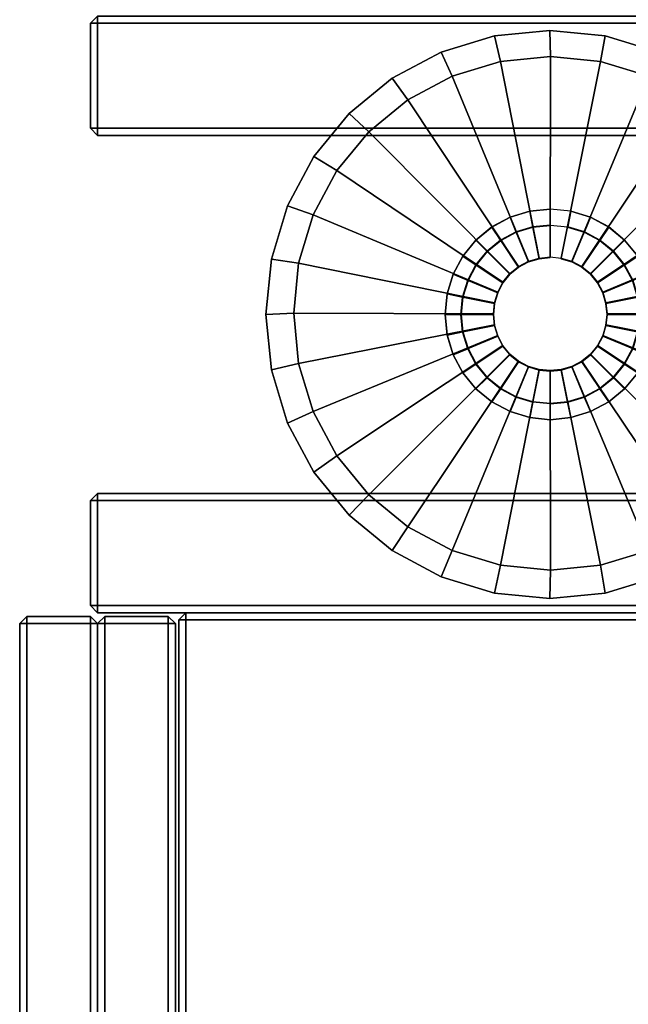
# Model space of a CAD drawing. Header units: inches. Extents: x 82 to 767, y -5 to 263.
# Tile 167 of 256: x 750.52 to 753.91, y 125.46 to 130.93. Entities that reach past the tile are written whole.
import ezdxf
from ezdxf.enums import TextEntityAlignment as Align

# ---------------------------------------------------------------- set-up
doc = ezdxf.new("R2010")
doc.units = ezdxf.units.IN
doc.header["$MEASUREMENT"] = 0
for name, color, linetype in [('A-FURN-3-COLLECTION-INFINITO-STORAGE-CASE-BOTTOM-EDGE-HORIZONTAL', 35, 'Continuous'), ('A-FURN-3-COLLECTION-INFINITO-STORAGE-CASE-BOTTOM-SURFACE-HORIZONTAL', 33, 'Continuous'), ('A-FURN-3-COLLECTION-INFINITO-STORAGE-CASE-SIDE-EDGE-HORIZONTAL', 35, 'Continuous'), ('A-FURN-3-COLLECTION-INFINITO-STORAGE-CASE-SIDE-EDGE-VERTICAL', 35, 'Continuous'), ('A-FURN-3-COLLECTION-INFINITO-STORAGE-CASE-SIDE-SURFACE-VERTICAL', 33, 'Continuous'), ('A-FURN-3-COLLECTION-INFINITO-STORAGE-CASE-TOP-EDGE-HORIZONTAL', 35, 'Continuous'), ('A-FURN-3-COLLECTION-INFINITO-STORAGE-CASE-TOP-SURFACE-HORIZONTAL', 33, 'Continuous'), ('A-FURN-3-COLLECTION-INFINITO-STORAGE-DOOR-WOOD-EDGE-HORIZONTAL', 35, 'Continuous'), ('A-FURN-3-COLLECTION-INFINITO-STORAGE-DOOR-WOOD-EDGE-VERTICAL', 35, 'Continuous'), ('A-FURN-3-COLLECTION-INFINITO-STORAGE-DOOR-WOOD-SURFACE-VERTICAL', 33, 'Continuous'), ('A-FURN-3-COLLECTION-INFINITO-STORAGE-STANCHION-BASE', 251, 'Continuous'), ('A-FURN-3-COLLECTION-INFINITO-STORAGE-STANCHION-GLIDE', 251, 'Continuous'), ('A-FURN-HAWORTH-ATT', 7, 'Continuous')]:
    doc.layers.add(name, color=color, linetype=linetype)
doc.styles.get("Standard").update_dxf_attribs({"font": 'arial.ttf'})

# ---------------------------------------------------------------- blocks, each defined once
blk = doc.blocks.new('HCCS-IWBC-F1-3D-3')
at = {"layer": 'A-FURN-3-COLLECTION-INFINITO-STORAGE-STANCHION-BASE', "invisible_edges": 10}
for points in [[(-0.1903, 6.3639, 3.2097), (-0.2762, 6.3179, 3.2097), (-0.3515, 5.5535, 3.2097), (-0.2762, 5.4917, 3.2097)], [(-0.0971, 6.3921, 3.2097), (-0.1903, 6.3639, 3.2097), (-0.2762, 5.4917, 3.2097), (-0.1903, 5.4458, 3.2097)], [(-0.0001, 6.4017, 3.2097), (-0.0971, 6.3921, 3.2097), (-0.1903, 5.4458, 3.2097), (-0.0971, 5.4175, 3.2097)], [(0.0968, 6.3921, 3.2097), (-0.0001, 6.4017, 3.2097), (-0.0971, 5.4175, 3.2097), (-0.0001, 5.408, 3.2097)], [(0.19, 6.3639, 3.2097), (0.0968, 6.3921, 3.2097), (-0.0001, 5.408, 3.2097), (0.0968, 5.4175, 3.2097)], [(0.2759, 6.3179, 3.2097), (0.19, 6.3639, 3.2097), (0.0968, 5.4175, 3.2097), (0.19, 5.4458, 3.2097)], [(-0.2762, 6.3179, 3.2097), (-0.3515, 6.2561, 3.2097), (-0.4132, 5.6288, 3.2097), (-0.3515, 5.5535, 3.2097)], [(0.3512, 6.2561, 3.2097), (0.2759, 6.3179, 3.2097), (0.19, 5.4458, 3.2097), (0.2759, 5.4917, 3.2097)], [(-0.3515, 6.2561, 3.2097), (-0.4132, 6.1809, 3.2097), (-0.4592, 5.7147, 3.2097), (-0.4132, 5.6288, 3.2097)], [(0.413, 6.1809, 3.2097), (0.3512, 6.2561, 3.2097), (0.2759, 5.4917, 3.2097), (0.3512, 5.5535, 3.2097)], [(-0.4132, 6.1809, 3.2097), (-0.4592, 6.095, 3.2097), (-0.4874, 5.8079, 3.2097), (-0.4592, 5.7147, 3.2097)], [(0.4589, 6.095, 3.2097), (0.413, 6.1809, 3.2097), (0.3512, 5.5535, 3.2097), (0.413, 5.6288, 3.2097)], [(-0.4592, 6.095, 3.2097), (-0.4874, 6.0018, 3.2097), (-0.497, 5.9048, 3.2097), (-0.4874, 5.8079, 3.2097)], [(0.4872, 6.0018, 3.2097), (0.4589, 6.095, 3.2097), (0.413, 5.6288, 3.2097), (0.4589, 5.7147, 3.2097)], [(0.4967, 5.9048, 3.2097), (0.4872, 6.0018, 3.2097), (0.4589, 5.7147, 3.2097), (0.4872, 5.8079, 3.2097)]]:
    blk.add_3dface(points, dxfattribs=at)
at = {"layer": 'A-FURN-3-COLLECTION-INFINITO-STORAGE-STANCHION-GLIDE', "invisible_edges": 10}
for points in [[(-0.6044, 4.4475), (-0.8775, 4.5935), (-0.6044, 7.366), (-0.3081, 7.4558)], [(-0.3081, 4.3577), (-0.6044, 4.4475), (-0.3081, 7.4558), (0, 7.4862)], [(0, 4.3273), (-0.3081, 4.3577), (0, 7.4862), (0.3081, 7.4558)], [(0.3081, 4.3577), (0, 4.3273), (0.3081, 7.4558), (0.6044, 7.366)], [(-0.8775, 4.5935), (-1.1168, 4.7899), (-0.8775, 7.22), (-0.6044, 7.366)], [(0.6044, 4.4475), (0.3081, 4.3577), (0.6044, 7.366), (0.8775, 7.22)], [(-1.1168, 4.7899), (-1.3133, 5.0293), (-1.1168, 7.0236), (-0.8775, 7.22)], [(0.8775, 4.5935), (0.6044, 4.4475), (0.8775, 7.22), (1.1168, 7.0236)], [(-1.3133, 5.0293), (-1.4592, 5.3023), (-1.3133, 6.7842), (-1.1168, 7.0236)], [(1.1168, 4.7899), (0.8775, 4.5935), (1.1168, 7.0236), (1.3133, 6.7842)], [(-1.4592, 5.3023), (-1.5491, 5.5986), (-1.4592, 6.5112), (-1.3133, 6.7842)], [(1.3133, 5.0293), (1.1168, 4.7899), (1.3133, 6.7842), (1.4592, 6.5112)], [(-1.5491, 5.5986), (-1.5794, 5.9067), (-1.5491, 6.2149), (-1.4592, 6.5112)], [(1.4592, 5.3023), (1.3133, 5.0293), (1.4592, 6.5112), (1.5491, 6.2149)], [(1.5491, 5.5986), (1.4592, 5.3023), (1.5491, 6.2149), (1.5794, 5.9067)]]:
    blk.add_3dface(points, dxfattribs=at)
at = {"layer": 'A-FURN-HAWORTH-ATT', "flags": 1}
for tag, p in [('HAWMC', (0, 0)), ('HAWMC', (0, 0)), ('HAWPN', (0, -0.1667)), ('HAWPN', (0, -0.1667)), ('HAWSN', (0, -0.3333)), ('HAWSN', (0, -0.3333))]:
    blk.add_attdef(tag, text='', height=0.1, dxfattribs=at).set_placement(p, align=Align.TOP_CENTER)
at = {"layer": 'A-FURN-3-COLLECTION-INFINITO-STORAGE-STANCHION-BASE'}
mesh = blk.add_polymesh((33, 2), dxfattribs=at)
for k, corner in enumerate([(0.4967, 5.9048, 3.2097), (0.5851, 5.9048, 3.1672), (0.4872, 6.0018, 3.2097), (0.5738, 6.0189, 3.1672), (0.4589, 6.095, 3.2097), (0.5405, 6.1287, 3.1672), (0.413, 6.1809, 3.2097), (0.4865, 6.2298, 3.1672), (0.3512, 6.2561, 3.2097), (0.4137, 6.3185, 3.1672), (0.2759, 6.3179, 3.2097), (0.325, 6.3913, 3.1672), (0.19, 6.3639, 3.2097), (0.2239, 6.4453, 3.1672), (0.0968, 6.3921, 3.2097), (0.1141, 6.4786, 3.1672), (-0.0001, 6.4017, 3.2097), (0, 6.4899, 3.1672), (-0.0971, 6.3921, 3.2097), (-0.1141, 6.4786, 3.1672), (-0.1903, 6.3639, 3.2097), (-0.2239, 6.4453, 3.1672), (-0.2762, 6.3179, 3.2097), (-0.325, 6.3913, 3.1672), (-0.3515, 6.2561, 3.2097), (-0.4137, 6.3185, 3.1672), (-0.4132, 6.1809, 3.2097), (-0.4865, 6.2298, 3.1672), (-0.4592, 6.095, 3.2097), (-0.5405, 6.1287, 3.1672), (-0.4874, 6.0018, 3.2097), (-0.5738, 6.0189, 3.1672), (-0.497, 5.9048, 3.2097), (-0.5851, 5.9048, 3.1672), (-0.4874, 5.8079, 3.2097), (-0.5738, 5.7907, 3.1672), (-0.4592, 5.7147, 3.2097), (-0.5405, 5.6809, 3.1672), (-0.4132, 5.6288, 3.2097), (-0.4865, 5.5798, 3.1672), (-0.3515, 5.5535, 3.2097), (-0.4137, 5.4911, 3.1672), (-0.2762, 5.4917, 3.2097), (-0.325, 5.4183, 3.1672), (-0.1903, 5.4458, 3.2097), (-0.2239, 5.3643, 3.1672), (-0.0971, 5.4175, 3.2097), (-0.1141, 5.331, 3.1672), (-0.0001, 5.408, 3.2097), (0, 5.3197, 3.1672), (0.0968, 5.4175, 3.2097), (0.1141, 5.331, 3.1672), (0.19, 5.4458, 3.2097), (0.2239, 5.3643, 3.1672), (0.2759, 5.4917, 3.2097), (0.325, 5.4183, 3.1672), (0.3512, 5.5535, 3.2097), (0.4137, 5.4911, 3.1672), (0.413, 5.6288, 3.2097), (0.4865, 5.5798, 3.1672), (0.4589, 5.7147, 3.2097), (0.5405, 5.6809, 3.1672), (0.4872, 5.8079, 3.2097), (0.5738, 5.7907, 3.1672), (0.4967, 5.9048, 3.2097), (0.5851, 5.9048, 3.1672)]):
    mesh.set_mesh_vertex(divmod(k, 2), corner)
mesh = blk.add_polymesh((2, 32), dxfattribs=dict(at, n_close=True))
for k, corner in enumerate([(0.5738, 5.7907, 3.1672), (0.5405, 5.6809, 3.1672), (0.4865, 5.5798, 3.1672), (0.4137, 5.4911, 3.1672), (0.325, 5.4183, 3.1672), (0.2239, 5.3643, 3.1672), (0.1141, 5.331, 3.1672), (0, 5.3197, 3.1672), (-0.1141, 5.331, 3.1672), (-0.2239, 5.3643, 3.1672), (-0.325, 5.4183, 3.1672), (-0.4137, 5.4911, 3.1672), (-0.4865, 5.5798, 3.1672), (-0.5405, 5.6809, 3.1672), (-0.5738, 5.7907, 3.1672), (-0.5851, 5.9048, 3.1672), (-0.5738, 6.0189, 3.1672), (-0.5405, 6.1287, 3.1672), (-0.4865, 6.2298, 3.1672), (-0.4137, 6.3185, 3.1672), (-0.325, 6.3913, 3.1672), (-0.2239, 6.4453, 3.1672), (-0.1141, 6.4786, 3.1672), (0, 6.4899, 3.1672), (0.1141, 6.4786, 3.1672), (0.2239, 6.4453, 3.1672), (0.325, 6.3913, 3.1672), (0.4137, 6.3185, 3.1672), (0.4865, 6.2298, 3.1672), (0.5405, 6.1287, 3.1672), (0.5738, 6.0189, 3.1672), (0.5851, 5.9048, 3.1672), (0.5735, 5.7907, 1.6704), (0.5402, 5.681, 1.6704), (0.4862, 5.5799, 1.6704), (0.4135, 5.4913, 1.6704), (0.3248, 5.4185, 1.6704), (0.2237, 5.3645, 1.6704), (0.114, 5.3312, 1.6704), (-0.0001, 5.3199, 1.6704), (-0.1143, 5.3312, 1.6704), (-0.224, 5.3645, 1.6704), (-0.3251, 5.4185, 1.6704), (-0.4137, 5.4913, 1.6704), (-0.4865, 5.5799, 1.6704), (-0.5405, 5.681, 1.6704), (-0.5738, 5.7907, 1.6704), (-0.5851, 5.9048, 1.6704), (-0.5738, 6.019, 1.6704), (-0.5405, 6.1287, 1.6704), (-0.4865, 6.2298, 1.6704), (-0.4137, 6.3184, 1.6704), (-0.3251, 6.3912, 1.6704), (-0.224, 6.4452, 1.6704), (-0.1143, 6.4785, 1.6704), (-0.0001, 6.4898, 1.6704), (0.114, 6.4785, 1.6704), (0.2237, 6.4452, 1.6704), (0.3248, 6.3912, 1.6704), (0.4135, 6.3184, 1.6704), (0.4862, 6.2298, 1.6704), (0.5402, 6.1287, 1.6704), (0.5735, 6.019, 1.6704), (0.5848, 5.9048, 1.6704)]):
    mesh.set_mesh_vertex(divmod(k, 32), corner)
mesh = blk.add_polymesh((2, 32), dxfattribs=dict(at, n_close=True))
for k, corner in enumerate([(0.5735, 5.7907, 1.6704), (0.5402, 5.681, 1.6704), (0.4862, 5.5799, 1.6704), (0.4135, 5.4913, 1.6704), (0.3248, 5.4185, 1.6704), (0.2237, 5.3645, 1.6704), (0.114, 5.3312, 1.6704), (-0.0001, 5.3199, 1.6704), (-0.1143, 5.3312, 1.6704), (-0.224, 5.3645, 1.6704), (-0.3251, 5.4185, 1.6704), (-0.4137, 5.4913, 1.6704), (-0.4865, 5.5799, 1.6704), (-0.5405, 5.681, 1.6704), (-0.5738, 5.7907, 1.6704), (-0.5851, 5.9048, 1.6704), (-0.5738, 6.019, 1.6704), (-0.5405, 6.1287, 1.6704), (-0.4865, 6.2298, 1.6704), (-0.4137, 6.3184, 1.6704), (-0.3251, 6.3912, 1.6704), (-0.224, 6.4452, 1.6704), (-0.1143, 6.4785, 1.6704), (-0.0001, 6.4898, 1.6704), (0.114, 6.4785, 1.6704), (0.2237, 6.4452, 1.6704), (0.3248, 6.3912, 1.6704), (0.4135, 6.3184, 1.6704), (0.4862, 6.2298, 1.6704), (0.5402, 6.1287, 1.6704), (0.5735, 6.019, 1.6704), (0.5848, 5.9048, 1.6704), (0.4854, 5.8083, 1.635), (0.4572, 5.7154, 1.635), (0.4115, 5.6298, 1.635), (0.3499, 5.5548, 1.635), (0.2749, 5.4933, 1.635), (0.1893, 5.4475, 1.635), (0.0965, 5.4193, 1.635), (-0.0001, 5.4098, 1.635), (-0.0967, 5.4193, 1.635), (-0.1895, 5.4475, 1.635), (-0.2751, 5.4933, 1.635), (-0.3501, 5.5548, 1.635), (-0.4117, 5.6298, 1.635), (-0.4574, 5.7154, 1.635), (-0.4856, 5.8083, 1.635), (-0.4951, 5.9048, 1.635), (-0.4856, 6.0014, 1.635), (-0.4574, 6.0943, 1.635), (-0.4117, 6.1798, 1.635), (-0.3501, 6.2549, 1.635), (-0.2751, 6.3164, 1.635), (-0.1895, 6.3622, 1.635), (-0.0967, 6.3903, 1.635), (-0.0001, 6.3998, 1.635), (0.0965, 6.3903, 1.635), (0.1893, 6.3622, 1.635), (0.2749, 6.3164, 1.635), (0.3499, 6.2549, 1.635), (0.4115, 6.1798, 1.635), (0.4572, 6.0943, 1.635), (0.4854, 6.0014, 1.635), (0.4949, 5.9048, 1.635)]):
    mesh.set_mesh_vertex(divmod(k, 32), corner)
mesh = blk.add_polymesh((2, 32), dxfattribs=dict(at, n_close=True))
for k, corner in enumerate([(0.4854, 5.8083, 1.635), (0.4572, 5.7154, 1.635), (0.4115, 5.6298, 1.635), (0.3499, 5.5548, 1.635), (0.2749, 5.4933, 1.635), (0.1893, 5.4475, 1.635), (0.0965, 5.4193, 1.635), (-0.0001, 5.4098, 1.635), (-0.0967, 5.4193, 1.635), (-0.1895, 5.4475, 1.635), (-0.2751, 5.4933, 1.635), (-0.3501, 5.5548, 1.635), (-0.4117, 5.6298, 1.635), (-0.4574, 5.7154, 1.635), (-0.4856, 5.8083, 1.635), (-0.4951, 5.9048, 1.635), (-0.4856, 6.0014, 1.635), (-0.4574, 6.0943, 1.635), (-0.4117, 6.1798, 1.635), (-0.3501, 6.2549, 1.635), (-0.2751, 6.3164, 1.635), (-0.1895, 6.3622, 1.635), (-0.0967, 6.3903, 1.635), (-0.0001, 6.3998, 1.635), (0.0965, 6.3903, 1.635), (0.1893, 6.3622, 1.635), (0.2749, 6.3164, 1.635), (0.3499, 6.2549, 1.635), (0.4115, 6.1798, 1.635), (0.4572, 6.0943, 1.635), (0.4854, 6.0014, 1.635), (0.4949, 5.9048, 1.635), (0.3099, 5.8436, 1.635), (0.2919, 5.7843, 1.635), (0.2627, 5.7297, 1.635), (0.2234, 5.6818, 1.635), (0.1755, 5.6425, 1.635), (0.1208, 5.6133, 1.635), (0.0616, 5.5953, 1.635), (-0.0001, 5.5892, 1.635), (-0.0618, 5.5953, 1.635), (-0.1211, 5.6133, 1.635), (-0.1757, 5.6425, 1.635), (-0.2236, 5.6818, 1.635), (-0.2629, 5.7297, 1.635), (-0.2921, 5.7843, 1.635), (-0.3101, 5.8436, 1.635), (-0.3162, 5.9053, 1.635), (-0.3101, 5.9669, 1.635), (-0.2921, 6.0262, 1.635), (-0.2629, 6.0809, 1.635), (-0.2236, 6.1288, 1.635), (-0.1757, 6.1681, 1.635), (-0.1211, 6.1973, 1.635), (-0.0618, 6.2153, 1.635), (-0.0001, 6.2214, 1.635), (0.0616, 6.2153, 1.635), (0.1208, 6.1973, 1.635), (0.1755, 6.1681, 1.635), (0.2234, 6.1288, 1.635), (0.2627, 6.0809, 1.635), (0.2919, 6.0262, 1.635), (0.3099, 5.9669, 1.635), (0.316, 5.9053, 1.635)]):
    mesh.set_mesh_vertex(divmod(k, 32), corner)
at = {"layer": 'A-FURN-3-COLLECTION-INFINITO-STORAGE-STANCHION-GLIDE'}
mesh = blk.add_polymesh((33, 3), dxfattribs=at)
for k, corner in enumerate([(0.3196, 5.9053, 0.8399), (1.4347, 5.9037, 0.2905), (1.5794, 5.9067, 0.1976), (0.3135, 5.9669, 0.8399), (1.4072, 6.1823, 0.2905), (1.5491, 6.2149, 0.1976), (0.2955, 6.0262, 0.8399), (1.326, 6.4502, 0.2905), (1.4592, 6.5112, 0.1976), (0.2663, 6.0809, 0.8399), (1.194, 6.6971, 0.2905), (1.3133, 6.7842, 0.1976), (0.227, 6.1288, 0.8399), (1.0164, 6.9135, 0.2905), (1.1168, 7.0236, 0.1976), (0.1791, 6.1681, 0.8399), (0.8, 7.0911, 0.2905), (0.8775, 7.22, 0.1976), (0.1245, 6.1973, 0.8399), (0.5531, 7.2231, 0.2905), (0.6044, 7.366, 0.1976), (0.0652, 6.2153, 0.8399), (0.2852, 7.3043, 0.2905), (0.3081, 7.4558, 0.1976), (0.0035, 6.2214, 0.8399), (0.0066, 7.3318, 0.2905), (0, 7.4862, 0.1976), (-0.0581, 6.2153, 0.8399), (-0.272, 7.3043, 0.2905), (-0.3081, 7.4558, 0.1976), (-0.1174, 6.1973, 0.8399), (-0.5399, 7.2231, 0.2905), (-0.6044, 7.366, 0.1976), (-0.1721, 6.1681, 0.8399), (-0.7868, 7.0911, 0.2905), (-0.8775, 7.22, 0.1976), (-0.22, 6.1288, 0.8399), (-1.0032, 6.9135, 0.2905), (-1.1168, 7.0236, 0.1976), (-0.2593, 6.0809, 0.8399), (-1.1808, 6.6971, 0.2905), (-1.3133, 6.7842, 0.1976), (-0.2885, 6.0262, 0.8399), (-1.3128, 6.4502, 0.2905), (-1.4592, 6.5112, 0.1976), (-0.3065, 5.9669, 0.8399), (-1.3941, 6.1823, 0.2905), (-1.5491, 6.2149, 0.1976), (-0.3125, 5.9053, 0.8399), (-1.4215, 5.9037, 0.2905), (-1.5794, 5.9067, 0.1976), (-0.3065, 5.8436, 0.8399), (-1.3941, 5.625, 0.2905), (-1.5491, 5.5986, 0.1976), (-0.2885, 5.7843, 0.8399), (-1.3128, 5.3571, 0.2905), (-1.4592, 5.3023, 0.1976), (-0.2593, 5.7297, 0.8399), (-1.1808, 5.1102, 0.2905), (-1.3133, 5.0293, 0.1976), (-0.22, 5.6818, 0.8399), (-1.0032, 4.8938, 0.2905), (-1.1168, 4.7899, 0.1976), (-0.1721, 5.6425, 0.8399), (-0.7868, 4.7162, 0.2905), (-0.8775, 4.5935, 0.1976), (-0.1174, 5.6133, 0.8399), (-0.5399, 4.5843, 0.2905), (-0.6044, 4.4475, 0.1976), (-0.0581, 5.5953, 0.8399), (-0.272, 4.503, 0.2905), (-0.3081, 4.3577, 0.1976), (0.0035, 5.5892, 0.8399), (0.0066, 4.4755, 0.2905), (0, 4.3273, 0.1976), (0.0652, 5.5953, 0.8399), (0.2852, 4.503, 0.2905), (0.3081, 4.3577, 0.1976), (0.1245, 5.6133, 0.8399), (0.5531, 4.5843, 0.2905), (0.6044, 4.4475, 0.1976), (0.1791, 5.6425, 0.8399), (0.8, 4.7162, 0.2905), (0.8775, 4.5935, 0.1976), (0.227, 5.6818, 0.8399), (1.0164, 4.8938, 0.2905), (1.1168, 4.7899, 0.1976), (0.2663, 5.7297, 0.8399), (1.194, 5.1102, 0.2905), (1.3133, 5.0293, 0.1976), (0.2955, 5.7843, 0.8399), (1.326, 5.3571, 0.2905), (1.4592, 5.3023, 0.1976), (0.3135, 5.8436, 0.8399), (1.4072, 5.625, 0.2905), (1.5491, 5.5986, 0.1976), (0.3196, 5.9053, 0.8399), (1.4347, 5.9037, 0.2905), (1.5794, 5.9067, 0.1976)]):
    mesh.set_mesh_vertex(divmod(k, 3), corner)
mesh = blk.add_polymesh((33, 2), dxfattribs=at)
for k, corner in enumerate([(1.5491, 5.5986), (1.5491, 5.5986, 0.1976), (1.4592, 5.3023), (1.4592, 5.3023, 0.1976), (1.3133, 5.0293), (1.3133, 5.0293, 0.1976), (1.1168, 4.7899), (1.1168, 4.7899, 0.1976), (0.8775, 4.5935), (0.8775, 4.5935, 0.1976), (0.6044, 4.4475), (0.6044, 4.4475, 0.1976), (0.3081, 4.3577), (0.3081, 4.3577, 0.1976), (0, 4.3273), (0, 4.3273, 0.1976), (-0.3081, 4.3577), (-0.3081, 4.3577, 0.1976), (-0.6044, 4.4475), (-0.6044, 4.4475, 0.1976), (-0.8775, 4.5935), (-0.8775, 4.5935, 0.1976), (-1.1168, 4.7899), (-1.1168, 4.7899, 0.1976), (-1.3133, 5.0293), (-1.3133, 5.0293, 0.1976), (-1.4592, 5.3023), (-1.4592, 5.3023, 0.1976), (-1.5491, 5.5986), (-1.5491, 5.5986, 0.1976), (-1.5794, 5.9067), (-1.5794, 5.9067, 0.1976), (-1.5491, 6.2149), (-1.5491, 6.2149, 0.1976), (-1.4592, 6.5112), (-1.4592, 6.5112, 0.1976), (-1.3133, 6.7842), (-1.3133, 6.7842, 0.1976), (-1.1168, 7.0236), (-1.1168, 7.0236, 0.1976), (-0.8775, 7.22), (-0.8775, 7.22, 0.1976), (-0.6044, 7.366), (-0.6044, 7.366, 0.1976), (-0.3081, 7.4558), (-0.3081, 7.4558, 0.1976), (0, 7.4862), (0, 7.4862, 0.1976), (0.3081, 7.4558), (0.3081, 7.4558, 0.1976), (0.6044, 7.366), (0.6044, 7.366, 0.1976), (0.8775, 7.22), (0.8775, 7.22, 0.1976), (1.1168, 7.0236), (1.1168, 7.0236, 0.1976), (1.3133, 6.7842), (1.3133, 6.7842, 0.1976), (1.4592, 6.5112), (1.4592, 6.5112, 0.1976), (1.5491, 6.2149), (1.5491, 6.2149, 0.1976), (1.5794, 5.9067), (1.5794, 5.9067, 0.1976), (1.5491, 5.5986), (1.5491, 5.5986, 0.1976)]):
    mesh.set_mesh_vertex(divmod(k, 2), corner)
mesh = blk.add_polymesh((2, 32), dxfattribs=dict(at, n_close=True))
for k, corner in enumerate([(0.31, 5.8436, 1.635), (0.292, 5.7843, 1.635), (0.2628, 5.7297, 1.635), (0.2235, 5.6818, 1.635), (0.1756, 5.6425, 1.635), (0.121, 5.6133, 1.635), (0.0617, 5.5953, 1.635), (0, 5.5892, 1.635), (-0.0617, 5.5953, 1.635), (-0.121, 5.6133, 1.635), (-0.1756, 5.6425, 1.635), (-0.2235, 5.6818, 1.635), (-0.2628, 5.7297, 1.635), (-0.292, 5.7843, 1.635), (-0.31, 5.8436, 1.635), (-0.3161, 5.9053, 1.635), (-0.31, 5.9669, 1.635), (-0.292, 6.0262, 1.635), (-0.2628, 6.0809, 1.635), (-0.2235, 6.1288, 1.635), (-0.1756, 6.1681, 1.635), (-0.121, 6.1973, 1.635), (-0.0617, 6.2153, 1.635), (0, 6.2214, 1.635), (0.0617, 6.2153, 1.635), (0.121, 6.1973, 1.635), (0.1756, 6.1681, 1.635), (0.2235, 6.1288, 1.635), (0.2628, 6.0809, 1.635), (0.292, 6.0262, 1.635), (0.31, 5.9669, 1.635), (0.3161, 5.9053, 1.635), (0.31, 5.8436, 0.8399), (0.292, 5.7843, 0.8399), (0.2628, 5.7297, 0.8399), (0.2235, 5.6818, 0.8399), (0.1756, 5.6425, 0.8399), (0.121, 5.6133, 0.8399), (0.0617, 5.5953, 0.8399), (0, 5.5892, 0.8399), (-0.0617, 5.5953, 0.8399), (-0.121, 5.6133, 0.8399), (-0.1756, 5.6425, 0.8399), (-0.2235, 5.6818, 0.8399), (-0.2628, 5.7297, 0.8399), (-0.292, 5.7843, 0.8399), (-0.31, 5.8436, 0.8399), (-0.3161, 5.9053, 0.8399), (-0.31, 5.9669, 0.8399), (-0.292, 6.0262, 0.8399), (-0.2628, 6.0809, 0.8399), (-0.2235, 6.1288, 0.8399), (-0.1756, 6.1681, 0.8399), (-0.121, 6.1973, 0.8399), (-0.0617, 6.2153, 0.8399), (0, 6.2214, 0.8399), (0.0617, 6.2153, 0.8399), (0.121, 6.1973, 0.8399), (0.1756, 6.1681, 0.8399), (0.2235, 6.1288, 0.8399), (0.2628, 6.0809, 0.8399), (0.292, 6.0262, 0.8399), (0.31, 5.9669, 0.8399), (0.3161, 5.9053, 0.8399)]):
    mesh.set_mesh_vertex(divmod(k, 32), corner)
blk = doc.blocks.new('HCCS-IWBC-C2W1-3D-3')
at = {"layer": 'A-FURN-3-COLLECTION-INFINITO-STORAGE-CASE-BOTTOM-EDGE-HORIZONTAL'}
for points in [[(1.6989, 4.8835, -2.9179), (1.6589, 4.8835, -2.9579), (1.6589, -7.9307, -2.9579), (1.6989, -7.9307, -2.9179)], [(1.6589, 4.8835, -3.5432), (1.6989, 4.8835, -3.5832), (1.6989, -7.9307, -3.5832), (1.6589, -7.9307, -3.5432)], [(1.6989, -7.97, -2.9579), (1.6589, -7.9307, -2.9579), (1.6589, -7.9307, -3.5432), (1.6989, -7.97, -3.5432)], [(1.6989, -7.97, -2.9579), (1.6989, -7.9307, -2.9179), (1.6989, -7.9307, -2.9179), (1.6589, -7.9307, -2.9579)], [(1.6989, -7.97, -3.5432), (1.6589, -7.9307, -3.5432), (1.6589, -7.9307, -3.5432), (1.6989, -7.9307, -3.5832)], [(31.7909, -7.97, -2.9579), (31.7909, -7.9307, -2.9179), (1.6989, -7.9307, -2.9179), (1.6989, -7.97, -2.9579)], [(1.6989, -7.97, -3.5432), (1.6989, -7.9307, -3.5832), (31.7909, -7.9307, -3.5832), (31.7909, -7.97, -3.5432)], [(1.6989, -7.97, -3.5432), (31.7909, -7.97, -3.5432), (31.7909, -7.97, -2.9579), (1.6989, -7.97, -2.9579)]]:
    blk.add_3dface(points, dxfattribs=at)
at = {"layer": 'A-FURN-3-COLLECTION-INFINITO-STORAGE-CASE-BOTTOM-SURFACE-HORIZONTAL'}
for points in [[(1.6989, -7.9306, -2.9179), (31.7909, -7.9306, -2.9179), (31.7909, 4.8835, -2.9179), (1.6989, 4.8835, -2.9179)], [(1.6989, 4.8835, -3.5832), (31.7909, 4.8835, -3.5832), (31.7909, -7.9306, -3.5832), (1.6989, -7.9306, -3.5832)]]:
    blk.add_3dface(points, dxfattribs=at)
at = {"layer": 'A-FURN-3-COLLECTION-INFINITO-STORAGE-CASE-SIDE-EDGE-HORIZONTAL'}
for points in [[(0.9949, 4.8835, -3.5432), (1.0349, 4.8835, -3.5832), (1.0349, -8.4223, -3.5832), (0.9949, -8.4223, -3.5432)], [(1.0349, 4.8835, 16.1018), (0.9949, 4.8835, 16.0618), (0.9949, -8.4223, 16.0618), (1.0349, -8.4223, 16.1018)], [(1.0349, 4.8835, 16.1018), (1.0349, -8.4223, 16.1018), (1.6189, -8.4223, 16.1018), (1.6189, 4.8835, 16.1018)], [(1.6189, 4.8835, -3.5832), (1.6189, -8.4223, -3.5832), (1.0349, -8.4223, -3.5832), (1.0349, 4.8835, -3.5832)], [(1.6189, -8.4223, 16.1018), (1.6589, -8.4223, 16.0618), (1.6589, 4.8835, 16.0618), (1.6189, 4.8835, 16.1018)], [(1.6589, -8.4223, -3.5432), (1.6189, -8.4223, -3.5832), (1.6189, 4.8835, -3.5832), (1.6589, 4.8835, -3.5432)], [(31.8309, 4.8835, -3.5432), (31.8709, 4.8835, -3.5832), (31.8709, -8.4224, -3.5832), (31.8309, -8.4224, -3.5432)], [(31.8709, 4.8835, 16.1018), (31.8309, 4.8835, 16.0618), (31.8309, -8.4224, 16.0618), (31.8709, -8.4224, 16.1018)], [(31.8709, 4.8835, 16.1018), (31.8709, -8.4224, 16.1018), (32.4549, -8.4224, 16.1018), (32.4549, 4.8835, 16.1018)], [(32.4549, 4.8835, -3.5832), (32.4549, -8.4224, -3.5832), (31.8709, -8.4224, -3.5832), (31.8709, 4.8835, -3.5832)], [(32.4549, -8.4224, 16.1018), (32.4949, -8.4224, 16.0618), (32.4949, 4.8835, 16.0618), (32.4549, 4.8835, 16.1018)], [(32.4949, -8.4224, -3.5432), (32.4549, -8.4224, -3.5832), (32.4549, 4.8835, -3.5832), (32.4949, 4.8835, -3.5432)], [(1.0349, -8.4623, -3.5432), (0.9949, -8.4223, -3.5432), (0.9949, -8.4223, -3.5432), (1.0349, -8.4223, -3.5832)], [(1.0349, -8.4223, 16.1018), (0.9949, -8.4223, 16.0618), (0.9949, -8.4223, 16.0618), (1.0349, -8.4623, 16.0618)], [(1.0349, -8.4223, 16.1018), (1.0349, -8.4623, 16.0618), (1.6189, -8.4623, 16.0618), (1.6189, -8.4223, 16.1018)], [(1.0349, -8.4623, -3.5432), (1.0349, -8.4223, -3.5832), (1.6189, -8.4223, -3.5832), (1.6189, -8.4623, -3.5432)], [(1.6189, -8.4623, -3.5432), (1.6189, -8.4223, -3.5832), (1.6189, -8.4223, -3.5832), (1.6589, -8.4223, -3.5432)], [(1.6189, -8.4223, 16.1018), (1.6189, -8.4623, 16.0618), (1.6189, -8.4623, 16.0618), (1.6589, -8.4223, 16.0618)], [(31.8709, -8.4624, -3.5432), (31.8309, -8.4224, -3.5432), (31.8309, -8.4224, -3.5432), (31.8709, -8.4224, -3.5832)], [(31.8709, -8.4224, 16.1018), (31.8309, -8.4224, 16.0618), (31.8309, -8.4224, 16.0618), (31.8709, -8.4624, 16.0618)], [(31.8709, -8.4224, 16.1018), (31.8709, -8.4624, 16.0618), (32.4549, -8.4624, 16.0618), (32.4549, -8.4224, 16.1018)], [(31.8709, -8.4624, -3.5432), (31.8709, -8.4224, -3.5832), (32.4549, -8.4224, -3.5832), (32.4549, -8.4624, -3.5432)], [(32.4549, -8.4624, -3.5432), (32.4549, -8.4224, -3.5832), (32.4549, -8.4224, -3.5832), (32.4949, -8.4224, -3.5432)], [(32.4549, -8.4224, 16.1018), (32.4549, -8.4624, 16.0618), (32.4549, -8.4624, 16.0618), (32.4949, -8.4224, 16.0618)]]:
    blk.add_3dface(points, dxfattribs=at)
at = {"layer": 'A-FURN-3-COLLECTION-INFINITO-STORAGE-CASE-SIDE-EDGE-VERTICAL'}
for points in [[(0.9949, -8.4223, -3.5432), (1.0349, -8.4623, -3.5432), (1.0349, -8.4623, 16.0618), (0.9949, -8.4223, 16.0618)], [(1.6189, -8.4623, -3.5432), (1.6589, -8.4223, -3.5432), (1.6589, -8.4223, 16.0618), (1.6189, -8.4623, 16.0618)], [(31.8309, -8.4224, -3.5432), (31.8709, -8.4624, -3.5432), (31.8709, -8.4624, 16.0618), (31.8309, -8.4224, 16.0618)], [(32.4549, -8.4624, -3.5432), (32.4949, -8.4224, -3.5432), (32.4949, -8.4224, 16.0618), (32.4549, -8.4624, 16.0618)], [(1.0349, -8.4623, 16.0618), (1.0349, -8.4623, -3.5432), (1.6189, -8.4623, -3.5432), (1.6189, -8.4623, 16.0618)], [(31.8709, -8.4624, 16.0618), (31.8709, -8.4624, -3.5432), (32.4549, -8.4624, -3.5432), (32.4549, -8.4624, 16.0618)]]:
    blk.add_3dface(points, dxfattribs=at)
at = {"layer": 'A-FURN-3-COLLECTION-INFINITO-STORAGE-CASE-SIDE-SURFACE-VERTICAL'}
for points in [[(0.9949, 4.8835, -3.5432), (0.9949, -8.4223, -3.5432), (0.9949, -8.4223, 16.0618), (0.9949, 4.8835, 16.0618)], [(1.6589, 4.8835, 16.0618), (1.6589, -8.4223, 16.0618), (1.6589, -8.4223, -3.5432), (1.6589, 4.8835, -3.5432)], [(32.4949, 4.8835, 16.0618), (32.4949, -8.4224, 16.0618), (32.4949, -8.4224, -3.5432), (32.4949, 4.8835, -3.5432)]]:
    blk.add_3dface(points, dxfattribs=at)
at = {"layer": 'A-FURN-3-COLLECTION-INFINITO-STORAGE-CASE-TOP-EDGE-HORIZONTAL'}
for points in [[(1.6989, 4.8835, 16.1018), (1.6589, 4.8835, 16.0618), (1.6589, -7.9306, 16.0618), (1.6989, -7.9306, 16.1018)], [(1.6589, 4.8835, 15.4778), (1.6989, 4.8835, 15.4378), (1.6989, -7.9306, 15.4378), (1.6589, -7.9306, 15.4778)], [(1.6589, -7.9306, 16.0618), (1.6589, 4.8835, 16.0618), (1.6589, 4.8835, 15.4778), (1.6589, -7.9306, 15.4778)], [(1.6989, -7.97, 16.0618), (1.6589, -7.9306, 16.0618), (1.6589, -7.9306, 15.4778), (1.6989, -7.97, 15.4778)], [(1.6989, -7.97, 16.0618), (1.6989, -7.9306, 16.1018), (1.6989, -7.9306, 16.1018), (1.6589, -7.9306, 16.0618)], [(1.6989, -7.97, 15.4778), (1.6589, -7.9306, 15.4778), (1.6589, -7.9306, 15.4778), (1.6989, -7.9306, 15.4378)], [(31.7909, -7.97, 16.0618), (31.7909, -7.9306, 16.1018), (1.6989, -7.9306, 16.1018), (1.6989, -7.97, 16.0618)], [(1.6989, -7.97, 15.4778), (1.6989, -7.9306, 15.4378), (31.7909, -7.9306, 15.4378), (31.7909, -7.97, 15.4778)], [(1.6989, -7.97, 15.4778), (31.7909, -7.97, 15.4778), (31.7909, -7.97, 16.0618), (1.6989, -7.97, 16.0618)]]:
    blk.add_3dface(points, dxfattribs=at)
at = {"layer": 'A-FURN-3-COLLECTION-INFINITO-STORAGE-CASE-TOP-SURFACE-HORIZONTAL'}
for points in [[(1.6989, -7.9306, 16.1018), (31.7909, -7.9306, 16.1018), (31.7909, 4.8835, 16.1018), (1.6989, 4.8835, 16.1018)], [(1.6989, 4.8835, 15.4378), (31.7909, 4.8835, 15.4378), (31.7909, -7.9306, 15.4378), (1.6989, -7.9306, 15.4378)]]:
    blk.add_3dface(points, dxfattribs=at)
at = {"layer": 'A-FURN-3-COLLECTION-INFINITO-STORAGE-DOOR-WOOD-EDGE-HORIZONTAL'}
for points in [[(1.6789, -8.0294, -3.4632), (1.7189, -7.9894, -3.4632), (1.7189, -7.9894, -3.4632), (1.7189, -8.0294, -3.5032)], [(1.7189, -8.0294, 16.0218), (1.7189, -7.9894, 15.9818), (1.7189, -7.9894, 15.9818), (1.6789, -8.0294, 15.9818)], [(16.6808, -8.0294, 16.0218), (16.6808, -7.9894, 15.9818), (1.7189, -7.9894, 15.9818), (1.7189, -8.0294, 16.0218)], [(16.6808, -7.9894, -3.4632), (16.6808, -8.0294, -3.5032), (1.7189, -8.0294, -3.5032), (1.7189, -7.9894, -3.4632)], [(1.7189, -8.0294, 16.0218), (1.6789, -8.0294, 15.9818), (1.6789, -8.3824, 15.9818), (1.7189, -8.3824, 16.0218)], [(1.6789, -8.0294, -3.4632), (1.7189, -8.0294, -3.5032), (1.7189, -8.3824, -3.5032), (1.6789, -8.3824, -3.4632)], [(1.7189, -8.3824, 16.0218), (16.6808, -8.3824, 16.0218), (16.6808, -8.0294, 16.0218), (1.7189, -8.0294, 16.0218)], [(1.7189, -8.0294, -3.5032), (16.6808, -8.0294, -3.5032), (16.6808, -8.3824, -3.5032), (1.7189, -8.3824, -3.5032)], [(1.6789, -8.3824, -3.4632), (1.7189, -8.3824, -3.5032), (1.7189, -8.3824, -3.5032), (1.7189, -8.4224, -3.4632)], [(1.7189, -8.3824, 16.0218), (1.6789, -8.3824, 15.9818), (1.6789, -8.3824, 15.9818), (1.7189, -8.4224, 15.9818)], [(1.6789, -8.4624, -3.5432), (1.7189, -8.4224, -3.5432), (1.7189, -8.4224, -3.5432), (1.7189, -8.4624, -3.5832)], [(1.7189, -8.4624, 16.1018), (1.7189, -8.4224, 16.0618), (1.7189, -8.4224, 16.0618), (1.6789, -8.4624, 16.0618)], [(1.7189, -8.4224, -3.4632), (1.7189, -8.3824, -3.5032), (16.6808, -8.3824, -3.5032), (16.6808, -8.4224, -3.4632)], [(1.7189, -8.3824, 16.0218), (1.7189, -8.4224, 15.9818), (16.6808, -8.4224, 15.9818), (16.6808, -8.3824, 16.0218)], [(16.6808, -8.4624, 16.1018), (16.6808, -8.4224, 16.0618), (1.7189, -8.4224, 16.0618), (1.7189, -8.4624, 16.1018)], [(16.6808, -8.4224, -3.5432), (16.6808, -8.4624, -3.5832), (1.7189, -8.4624, -3.5832), (1.7189, -8.4224, -3.5432)], [(1.7189, -8.4624, 16.1018), (1.6789, -8.4624, 16.0618), (1.6789, -8.8155, 16.0618), (1.7189, -8.8155, 16.1018)], [(1.6789, -8.4624, -3.5432), (1.7189, -8.4624, -3.5832), (1.7189, -8.8155, -3.5832), (1.6789, -8.8155, -3.5432)], [(1.7189, -8.8155, 16.1018), (16.6808, -8.8155, 16.1018), (16.6808, -8.4624, 16.1018), (1.7189, -8.4624, 16.1018)], [(1.7189, -8.4624, -3.5832), (16.6808, -8.4624, -3.5832), (16.6808, -8.8155, -3.5832), (1.7189, -8.8155, -3.5832)], [(1.6789, -8.8155, -3.5432), (1.7189, -8.8155, -3.5832), (1.7189, -8.8155, -3.5832), (1.7189, -8.8555, -3.5432)], [(1.7189, -8.8155, 16.1018), (1.6789, -8.8155, 16.0618), (1.6789, -8.8155, 16.0618), (1.7189, -8.8555, 16.0618)], [(1.7189, -8.8555, -3.5432), (1.7189, -8.8155, -3.5832), (16.6808, -8.8155, -3.5832), (16.6808, -8.8555, -3.5432)], [(1.7189, -8.8155, 16.1018), (1.7189, -8.8555, 16.0618), (16.6808, -8.8555, 16.0618), (16.6808, -8.8155, 16.1018)]]:
    blk.add_3dface(points, dxfattribs=at)
at = {"layer": 'A-FURN-3-COLLECTION-INFINITO-STORAGE-DOOR-WOOD-EDGE-VERTICAL'}
for points in [[(1.7189, -7.9894, -3.4632), (1.6789, -8.0294, -3.4632), (1.6789, -8.0294, 15.9818), (1.7189, -7.9894, 15.9818)], [(1.6789, -8.0294, 15.9818), (1.6789, -8.0294, -3.4632), (1.6789, -8.3824, -3.4632), (1.6789, -8.3824, 15.9818)], [(1.6789, -8.3824, -3.4632), (1.7189, -8.4224, -3.4632), (1.7189, -8.4224, 15.9818), (1.6789, -8.3824, 15.9818)], [(1.7189, -8.4224, -3.5432), (1.6789, -8.4624, -3.5432), (1.6789, -8.4624, 16.0618), (1.7189, -8.4224, 16.0618)], [(1.6789, -8.4624, 16.0618), (1.6789, -8.4624, -3.5432), (1.6789, -8.8155, -3.5432), (1.6789, -8.8155, 16.0618)], [(1.6789, -8.8155, -3.5432), (1.7189, -8.8555, -3.5432), (1.7189, -8.8555, 16.0618), (1.6789, -8.8155, 16.0618)]]:
    blk.add_3dface(points, dxfattribs=at)
at = {"layer": 'A-FURN-3-COLLECTION-INFINITO-STORAGE-DOOR-WOOD-SURFACE-VERTICAL'}
for points in [[(1.7189, -7.9894, 15.9818), (16.6808, -7.9894, 15.9818), (16.6808, -7.9894, -3.4632), (1.7189, -7.9894, -3.4632)], [(1.7189, -8.4224, 16.0618), (16.6808, -8.4224, 16.0618), (16.6808, -8.4224, -3.5432), (1.7189, -8.4224, -3.5432)], [(1.7189, -8.8555, -3.5432), (16.6808, -8.8555, -3.5432), (16.6808, -8.8555, 16.0618), (1.7189, -8.8555, 16.0618)]]:
    blk.add_3dface(points, dxfattribs=at)
at = {"layer": 'A-FURN-HAWORTH-ATT', "flags": 1}
for tag, p in [('HAWMC', (0, 0)), ('HAWPN', (0, -0.1667)), ('HAWSN', (0, -0.3333))]:
    blk.add_attdef(tag, text='', height=0.1, dxfattribs=at).set_placement(p, align=Align.TOP_CENTER)

msp = doc.modelspace()

# ---------------------------------------------------------------- block references
for name, p, rotation in [('HCCS-IWBC-F1-3D-3', (759.3799, 129.2942), 90.00000000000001), ('HCCS-IWBC-C2W1-3D-3', (759.3799, 162.7843), 270), ('HCCS-IWBC-C2W1-3D-3', (759.3799, 129.2942), 270)]:
    msp.add_blockref(name, p, dxfattribs=dict(rotation=rotation))

doc.saveas('drawing.dxf')
